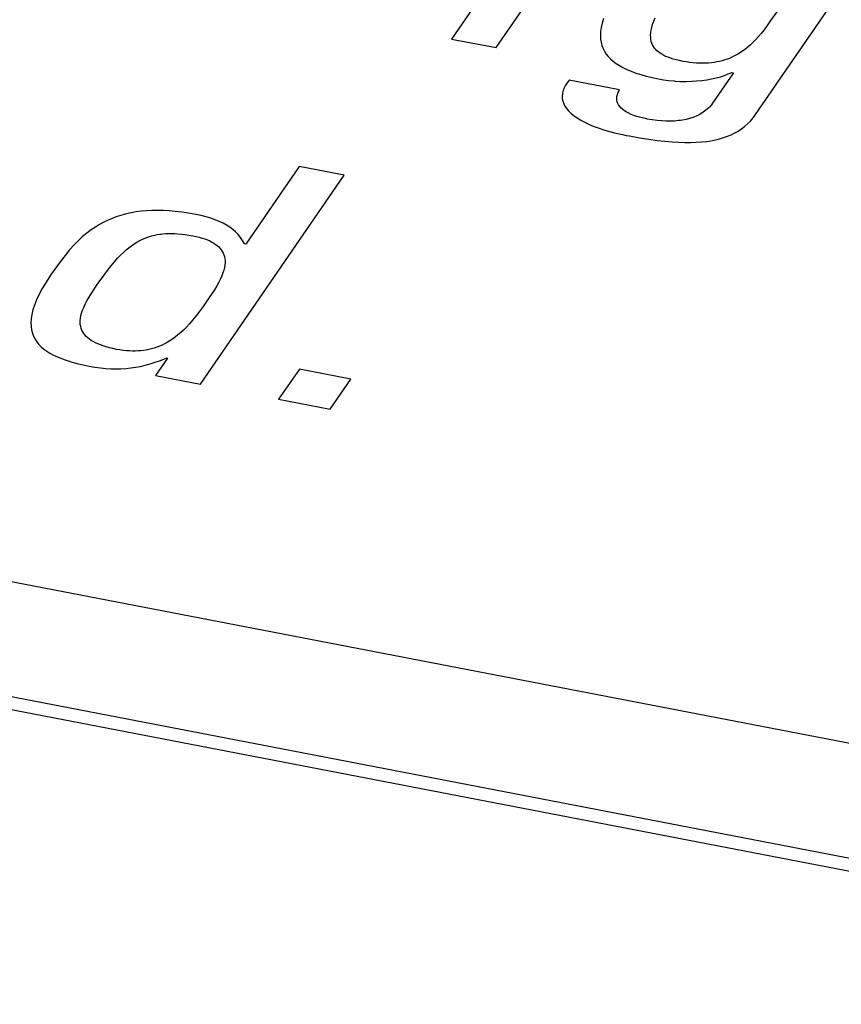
# Model space of a CAD drawing. Header units: millimetres. Extents: x -728 to -141, y -62 to 525.
# Tile 165 of 186: x -197.88 to -194.64, y 460.95 to 464.83. Entities that reach past the tile are written whole.
import ezdxf

# ---------------------------------------------------------------- set-up
doc = ezdxf.new("R2010")
doc.units = ezdxf.units.MM
doc.header["$LTSCALE"] = 23.1
doc.layers.add('R912005502_AM_0', color=7, linetype='CONTINUOUS')

msp = doc.modelspace()

# ---------------------------------------------------------------- linework, layer by layer
at = {"layer": 'R912005502_AM_0', "color": 7}
for p, q in [((-191.7927, 461.438), (-255.5196, 473.7289)), ((-191.8355, 460.9917), (-256.6744, 473.497)), ((-191.8923, 460.9515), (-256.7312, 473.4569)), ((-195.9005, 465.157), (-196.175, 464.7574)), ((-195.9983, 464.7233), (-195.7238, 465.123)), ((-194.9761, 464.4602), (-194.54, 465.0951)), ((-195.5754, 464.8378), (-195.5809, 464.8196)), ((-195.3777, 464.8278), (-195.3721, 464.8415)), ((-194.8931, 464.865), (-194.9173, 464.8299)), ((-195.5847, 464.8025), (-195.5869, 464.7866)), ((-195.5809, 464.8196), (-195.5847, 464.8025)), ((-195.3878, 464.7924), (-195.3855, 464.8033)), ((-195.3855, 464.8033), (-195.3821, 464.8151)), ((-195.3821, 464.8151), (-195.3777, 464.8278)), ((-194.9311, 464.8102), (-194.943, 464.7939)), ((-194.9173, 464.8299), (-194.9311, 464.8102)), ((-195.5869, 464.7866), (-195.5876, 464.7717)), ((-195.5876, 464.7717), (-195.5869, 464.7576)), ((-195.3899, 464.7727), (-195.3893, 464.7822)), ((-195.3897, 464.7638), (-195.3899, 464.7727)), ((-195.3888, 464.7556), (-195.3897, 464.7638)), ((-195.3893, 464.7822), (-195.3878, 464.7924)), ((-194.9648, 464.7667), (-194.9753, 464.7551)), ((-194.9541, 464.7796), (-194.9648, 464.7667)), ((-194.943, 464.7939), (-194.9541, 464.7796)), ((-196.175, 464.7574), (-195.9983, 464.7233)), ((-195.5869, 464.7576), (-195.5849, 464.7444)), ((-195.5849, 464.7444), (-195.5816, 464.7319)), ((-195.5816, 464.7319), (-195.5771, 464.7201)), ((-195.3872, 464.7479), (-195.3888, 464.7556)), ((-195.385, 464.7408), (-195.3872, 464.7479)), ((-195.3821, 464.734), (-195.385, 464.7408)), ((-195.3787, 464.7278), (-195.3821, 464.734)), ((-195.3746, 464.7219), (-195.3787, 464.7278)), ((-195.37, 464.7163), (-195.3746, 464.7219)), ((-195.006, 464.7259), (-195.0161, 464.7178)), ((-194.9958, 464.7348), (-195.006, 464.7259)), ((-194.9856, 464.7445), (-194.9958, 464.7348)), ((-194.9753, 464.7551), (-194.9856, 464.7445)), ((-195.5771, 464.7201), (-195.5714, 464.7089)), ((-195.5714, 464.7089), (-195.5646, 464.6983)), ((-195.5646, 464.6983), (-195.5566, 464.6883)), ((-195.5566, 464.6883), (-195.5475, 464.6787)), ((-195.3649, 464.7111), (-195.37, 464.7163)), ((-195.3591, 464.7062), (-195.3649, 464.7111)), ((-195.3528, 464.7015), (-195.3591, 464.7062)), ((-195.3459, 464.6971), (-195.3528, 464.7015)), ((-195.3383, 464.693), (-195.3459, 464.6971)), ((-195.33, 464.6891), (-195.3383, 464.693)), ((-195.321, 464.6853), (-195.33, 464.6891)), ((-195.3112, 464.6818), (-195.321, 464.6853)), ((-195.0667, 464.6869), (-195.0769, 464.6824)), ((-195.0565, 464.6919), (-195.0667, 464.6869)), ((-195.0464, 464.6975), (-195.0565, 464.6919)), ((-195.0363, 464.7036), (-195.0464, 464.6975)), ((-195.0262, 464.7103), (-195.0363, 464.7036)), ((-195.0161, 464.7178), (-195.0262, 464.7103)), ((-195.5475, 464.6787), (-195.5372, 464.6696)), ((-195.5372, 464.6696), (-195.5257, 464.6609)), ((-195.5257, 464.6609), (-195.513, 464.6527)), ((-195.513, 464.6527), (-195.499, 464.6448)), ((-195.499, 464.6448), (-195.4914, 464.641)), ((-195.3006, 464.6784), (-195.3112, 464.6818)), ((-195.2889, 464.6752), (-195.3006, 464.6784)), ((-195.2761, 464.6721), (-195.2889, 464.6752)), ((-195.262, 464.6692), (-195.2761, 464.6721)), ((-195.2482, 464.6668), (-195.262, 464.6692)), ((-195.2348, 464.6648), (-195.2482, 464.6668)), ((-195.2218, 464.6633), (-195.2348, 464.6648)), ((-195.2092, 464.6623), (-195.2218, 464.6633)), ((-195.203, 464.662), (-195.2092, 464.6623)), ((-195.1969, 464.6617), (-195.203, 464.662)), ((-195.1849, 464.6616), (-195.1969, 464.6617)), ((-195.1733, 464.6618), (-195.1849, 464.6616)), ((-195.1619, 464.6625), (-195.1733, 464.6618)), ((-195.1507, 464.6636), (-195.1619, 464.6625)), ((-195.1397, 464.665), (-195.1507, 464.6636)), ((-195.1289, 464.6669), (-195.1397, 464.665)), ((-195.1183, 464.6691), (-195.1289, 464.6669)), ((-195.1078, 464.6718), (-195.1183, 464.6691)), ((-195.0974, 464.6749), (-195.1078, 464.6718)), ((-195.0871, 464.6784), (-195.0974, 464.6749)), ((-195.0769, 464.6824), (-195.0871, 464.6784)), ((-195.4914, 464.641), (-195.4836, 464.6372)), ((-195.4836, 464.6372), (-195.4668, 464.6301)), ((-195.4668, 464.6301), (-195.4485, 464.6233)), ((-195.4485, 464.6233), (-195.4286, 464.6169)), ((-195.4286, 464.6169), (-195.4071, 464.6108)), ((-195.4071, 464.6108), (-195.3837, 464.6052)), ((-195.3837, 464.6052), (-195.3584, 464.5999)), ((-195.0633, 464.6245), (-195.1457, 464.5046)), ((-195.132, 464.604), (-195.1149, 464.6086)), ((-195.1149, 464.6086), (-195.0989, 464.6137)), ((-195.0989, 464.6137), (-195.0838, 464.6195)), ((-195.0838, 464.6195), (-195.0698, 464.6257)), ((-195.0698, 464.6257), (-195.0633, 464.6245)), ((-195.7262, 464.5732), (-195.7316, 464.5625)), ((-195.7192, 464.5842), (-195.7262, 464.5732)), ((-195.7104, 464.5954), (-195.7192, 464.5842)), ((-195.5122, 464.5572), (-195.7104, 464.5954)), ((-195.3584, 464.5999), (-195.3388, 464.5965)), ((-195.3388, 464.5965), (-195.3185, 464.5938)), ((-195.3185, 464.5938), (-195.2977, 464.5919)), ((-195.2977, 464.5919), (-195.2928, 464.5915)), ((-195.2928, 464.5915), (-195.2716, 464.5905)), ((-195.2716, 464.5905), (-195.2504, 464.5902)), ((-195.2504, 464.5902), (-195.2293, 464.5907)), ((-195.2293, 464.5907), (-195.2086, 464.592)), ((-195.2086, 464.592), (-195.1883, 464.594)), ((-195.1883, 464.594), (-195.1688, 464.5966)), ((-195.1688, 464.5966), (-195.1499, 464.6)), ((-195.1499, 464.6), (-195.132, 464.604)), ((-195.7377, 464.5416), (-195.7386, 464.5315)), ((-195.7386, 464.5315), (-195.7379, 464.5215)), ((-195.7354, 464.552), (-195.7377, 464.5416)), ((-195.7337, 464.5572), (-195.7354, 464.552)), ((-195.7316, 464.5625), (-195.7337, 464.5572)), ((-195.5237, 464.5217), (-195.5231, 464.5301)), ((-195.5231, 464.5301), (-195.5211, 464.5388)), ((-195.5211, 464.5388), (-195.5175, 464.5478)), ((-195.5175, 464.5478), (-195.5122, 464.5572)), ((-195.7379, 464.5215), (-195.7358, 464.5117)), ((-195.7358, 464.5117), (-195.7324, 464.5021)), ((-195.7324, 464.5021), (-195.7275, 464.4926)), ((-195.7275, 464.4926), (-195.7212, 464.4833)), ((-195.5228, 464.5137), (-195.5237, 464.5217)), ((-195.5205, 464.5059), (-195.5228, 464.5137)), ((-195.5168, 464.4984), (-195.5205, 464.5059)), ((-195.5118, 464.4913), (-195.5168, 464.4984)), ((-195.5055, 464.4845), (-195.5118, 464.4913)), ((-195.1585, 464.4888), (-195.1675, 464.4802)), ((-195.1503, 464.4982), (-195.1585, 464.4888)), ((-195.1457, 464.5046), (-195.1503, 464.4982)), ((-195.7212, 464.4833), (-195.7134, 464.4741)), ((-195.7134, 464.4741), (-195.7042, 464.465)), ((-195.7042, 464.465), (-195.6935, 464.4561)), ((-195.6935, 464.4561), (-195.6813, 464.4473)), ((-195.4978, 464.4779), (-195.5055, 464.4845)), ((-195.4888, 464.4717), (-195.4978, 464.4779)), ((-195.4785, 464.4658), (-195.4888, 464.4717)), ((-195.4667, 464.4603), (-195.4785, 464.4658)), ((-195.4536, 464.4551), (-195.4667, 464.4603)), ((-195.439, 464.4503), (-195.4536, 464.4551)), ((-195.4229, 464.446), (-195.439, 464.4503)), ((-195.2109, 464.4532), (-195.2234, 464.4482)), ((-195.199, 464.4588), (-195.2109, 464.4532)), ((-195.1878, 464.4652), (-195.199, 464.4588)), ((-195.1772, 464.4723), (-195.1878, 464.4652)), ((-195.1675, 464.4802), (-195.1772, 464.4723)), ((-194.9862, 464.4465), (-194.9761, 464.4602)), ((-195.6813, 464.4473), (-195.6675, 464.4388)), ((-195.6675, 464.4388), (-195.6522, 464.4304)), ((-195.6522, 464.4304), (-195.6352, 464.4222)), ((-195.6352, 464.4222), (-195.6167, 464.4143)), ((-195.6167, 464.4143), (-195.5966, 464.4068)), ((-195.4054, 464.4422), (-195.4229, 464.446)), ((-195.4035, 464.4418), (-195.4054, 464.4422)), ((-195.3838, 464.4384), (-195.4035, 464.4418)), ((-195.3647, 464.4359), (-195.3838, 464.4384)), ((-195.3464, 464.4342), (-195.3647, 464.4359)), ((-195.3287, 464.4334), (-195.3464, 464.4342)), ((-195.3118, 464.4333), (-195.3287, 464.4334)), ((-195.2955, 464.434), (-195.3118, 464.4333)), ((-195.2798, 464.4355), (-195.2955, 464.434)), ((-195.2722, 464.4365), (-195.2798, 464.4355)), ((-195.2648, 464.4376), (-195.2722, 464.4365)), ((-195.2503, 464.4405), (-195.2648, 464.4376)), ((-195.2366, 464.444), (-195.2503, 464.4405)), ((-195.2234, 464.4482), (-195.2366, 464.444)), ((-195.0324, 464.4029), (-195.0201, 464.4123)), ((-195.0201, 464.4123), (-195.0083, 464.4226)), ((-195.0083, 464.4226), (-194.997, 464.434)), ((-194.997, 464.434), (-194.9862, 464.4465)), ((-195.5966, 464.4068), (-195.5749, 464.3995)), ((-195.5749, 464.3995), (-195.5517, 464.3927)), ((-195.5517, 464.3927), (-195.5271, 464.3864)), ((-195.5271, 464.3864), (-195.5012, 464.3806)), ((-195.5012, 464.3806), (-195.4867, 464.3776)), ((-195.4867, 464.3776), (-195.4733, 464.3751)), ((-195.4733, 464.3751), (-195.4336, 464.368)), ((-195.1024, 464.3686), (-195.0872, 464.3739)), ((-195.0872, 464.3739), (-195.0727, 464.38)), ((-195.0727, 464.38), (-195.0587, 464.3869)), ((-195.0587, 464.3869), (-195.0453, 464.3945)), ((-195.0453, 464.3945), (-195.0324, 464.4029)), ((-195.4336, 464.368), (-195.3975, 464.3623)), ((-195.3975, 464.3623), (-195.3644, 464.3578)), ((-195.3644, 464.3578), (-195.3338, 464.3544)), ((-195.3338, 464.3544), (-195.3055, 464.3519)), ((-195.3055, 464.3519), (-195.2792, 464.3503)), ((-195.2792, 464.3503), (-195.2546, 464.3496)), ((-195.2546, 464.3496), (-195.2316, 464.3496)), ((-195.2316, 464.3496), (-195.21, 464.3503)), ((-195.21, 464.3503), (-195.1896, 464.3517)), ((-195.1896, 464.3517), (-195.1704, 464.3538)), ((-195.1704, 464.3538), (-195.1521, 464.3565)), ((-195.1521, 464.3565), (-195.1348, 464.3599)), ((-195.1348, 464.3599), (-195.1182, 464.3639)), ((-195.1182, 464.3639), (-195.1024, 464.3686)), ((-197.1636, 463.3963), (-196.5974, 464.2207)), ((-196.7741, 464.2548), (-196.9842, 463.9488)), ((-196.5974, 464.2207), (-196.7741, 464.2548)), ((-197.4735, 464.0632), (-197.4915, 464.0576)), ((-197.4552, 464.0681), (-197.4735, 464.0632)), ((-197.4364, 464.0722), (-197.4552, 464.0681)), ((-197.4171, 464.0756), (-197.4364, 464.0722)), ((-197.3973, 464.0782), (-197.4171, 464.0756)), ((-197.3768, 464.0801), (-197.3973, 464.0782)), ((-197.3556, 464.0812), (-197.3768, 464.0801)), ((-197.3447, 464.0815), (-197.3556, 464.0812)), ((-197.3337, 464.0816), (-197.3447, 464.0815)), ((-197.3109, 464.0812), (-197.3337, 464.0816)), ((-197.2872, 464.08), (-197.3109, 464.0812)), ((-197.2626, 464.0779), (-197.2872, 464.08)), ((-197.2369, 464.0748), (-197.2626, 464.0779)), ((-197.2101, 464.0709), (-197.2369, 464.0748)), ((-197.182, 464.0659), (-197.2101, 464.0709)), ((-197.1607, 464.0613), (-197.182, 464.0659)), ((-197.5608, 464.0264), (-197.5776, 464.0162)), ((-197.5438, 464.0356), (-197.5608, 464.0264)), ((-197.5266, 464.0438), (-197.5438, 464.0356)), ((-197.5092, 464.0511), (-197.5266, 464.0438)), ((-197.4915, 464.0576), (-197.5092, 464.0511)), ((-197.1409, 464.0563), (-197.1607, 464.0613)), ((-197.1225, 464.0508), (-197.1409, 464.0563)), ((-197.1054, 464.0448), (-197.1225, 464.0508)), ((-197.0894, 464.0382), (-197.1054, 464.0448)), ((-197.0746, 464.0311), (-197.0894, 464.0382)), ((-197.0608, 464.0234), (-197.0746, 464.0311)), ((-197.0481, 464.0152), (-197.0608, 464.0234)), ((-197.6111, 463.9922), (-197.6279, 463.9782)), ((-197.5944, 464.0048), (-197.6111, 463.9922)), ((-197.5776, 464.0162), (-197.5944, 464.0048)), ((-197.3547, 463.9813), (-197.3445, 463.9839)), ((-197.3445, 463.9839), (-197.3341, 463.986)), ((-197.3341, 463.986), (-197.3234, 463.9877)), ((-197.3234, 463.9877), (-197.318, 463.9884)), ((-197.318, 463.9884), (-197.3125, 463.989)), ((-197.3125, 463.989), (-197.3012, 463.99)), ((-197.3012, 463.99), (-197.2897, 463.9905)), ((-197.2897, 463.9905), (-197.2777, 463.9906)), ((-197.2777, 463.9906), (-197.2652, 463.9903)), ((-197.2652, 463.9903), (-197.2522, 463.9895)), ((-197.2522, 463.9895), (-197.2387, 463.9883)), ((-197.2387, 463.9883), (-197.2245, 463.9865)), ((-197.2245, 463.9865), (-197.2095, 463.9843)), ((-197.2095, 463.9843), (-197.1937, 463.9814)), ((-197.0363, 464.0063), (-197.0481, 464.0152)), ((-197.0254, 463.9967), (-197.0363, 464.0063)), ((-197.0154, 463.9864), (-197.0254, 463.9967)), ((-197.0063, 463.9752), (-197.0154, 463.9864)), ((-197.6617, 463.9455), (-197.6792, 463.9262)), ((-197.6447, 463.9627), (-197.6617, 463.9455)), ((-197.6279, 463.9782), (-197.6447, 463.9627)), ((-197.4349, 463.9426), (-197.4247, 463.9496)), ((-197.4247, 463.9496), (-197.4146, 463.9559)), ((-197.4146, 463.9559), (-197.4046, 463.9615)), ((-197.4046, 463.9615), (-197.3947, 463.9665)), ((-197.3947, 463.9665), (-197.3848, 463.971)), ((-197.3848, 463.971), (-197.3748, 463.9749)), ((-197.3748, 463.9749), (-197.3648, 463.9783)), ((-197.3648, 463.9783), (-197.3547, 463.9813)), ((-197.1937, 463.9814), (-197.1805, 463.9787)), ((-197.1805, 463.9787), (-197.1683, 463.9757)), ((-197.1683, 463.9757), (-197.1569, 463.9724)), ((-197.1569, 463.9724), (-197.1514, 463.9707)), ((-197.1514, 463.9707), (-197.1462, 463.9689)), ((-197.1462, 463.9689), (-197.1364, 463.9651)), ((-197.1364, 463.9651), (-197.1273, 463.9612)), ((-197.1273, 463.9612), (-197.1189, 463.9569)), ((-197.1189, 463.9569), (-197.1111, 463.9525)), ((-197.1111, 463.9525), (-197.104, 463.9478)), ((-197.104, 463.9478), (-197.0975, 463.9428)), ((-196.998, 463.9631), (-197.0063, 463.9752)), ((-196.9907, 463.9501), (-196.998, 463.9631)), ((-196.9842, 463.9488), (-196.9907, 463.9501)), ((-197.6792, 463.9262), (-197.6972, 463.9045)), ((-197.4781, 463.9051), (-197.4668, 463.9161)), ((-197.4668, 463.9161), (-197.4559, 463.9259)), ((-197.4559, 463.9259), (-197.4453, 463.9347)), ((-197.4453, 463.9347), (-197.4349, 463.9426)), ((-197.0975, 463.9428), (-197.0916, 463.9375)), ((-197.0916, 463.9375), (-197.0864, 463.932)), ((-197.0864, 463.932), (-197.0817, 463.9262)), ((-197.0817, 463.9262), (-197.0776, 463.92)), ((-197.0776, 463.92), (-197.0741, 463.9135)), ((-197.0741, 463.9135), (-197.0713, 463.9066)), ((-197.0713, 463.9066), (-197.0691, 463.8994)), ((-197.7164, 463.8795), (-197.738, 463.8496)), ((-197.6972, 463.9045), (-197.7164, 463.8795)), ((-197.5153, 463.8632), (-197.5022, 463.8789)), ((-197.5022, 463.8789), (-197.4898, 463.8928)), ((-197.4898, 463.8928), (-197.4781, 463.9051)), ((-197.0691, 463.8994), (-197.0676, 463.8917)), ((-197.0676, 463.8917), (-197.0668, 463.8835)), ((-197.0667, 463.8749), (-197.0675, 463.8658)), ((-197.0668, 463.8835), (-197.0667, 463.8749)), ((-197.738, 463.8496), (-197.7545, 463.8258)), ((-197.5449, 463.8244), (-197.5294, 463.8452)), ((-197.5294, 463.8452), (-197.5153, 463.8632)), ((-197.0748, 463.8351), (-197.0792, 463.8236)), ((-197.0715, 463.8459), (-197.0748, 463.8351)), ((-197.069, 463.8562), (-197.0715, 463.8459)), ((-197.0675, 463.8658), (-197.069, 463.8562)), ((-197.772, 463.7991), (-197.7869, 463.7742)), ((-197.7545, 463.8258), (-197.772, 463.7991)), ((-197.57, 463.7889), (-197.5625, 463.7997)), ((-197.5625, 463.7997), (-197.5449, 463.8244)), ((-197.0913, 463.7982), (-197.0991, 463.7841)), ((-197.0847, 463.8113), (-197.0913, 463.7982)), ((-197.0792, 463.8236), (-197.0847, 463.8113)), ((-197.7869, 463.7742), (-197.7994, 463.7508)), ((-197.6023, 463.7397), (-197.5921, 463.7561)), ((-197.5921, 463.7561), (-197.5793, 463.7753)), ((-197.5793, 463.7753), (-197.57, 463.7889)), ((-197.1196, 463.7519), (-197.1262, 463.7421)), ((-197.1084, 463.7689), (-197.1196, 463.7519)), ((-197.0991, 463.7841), (-197.1084, 463.7689)), ((-197.8096, 463.7289), (-197.8177, 463.7084)), ((-197.7994, 463.7508), (-197.8096, 463.7289)), ((-197.6179, 463.7117), (-197.6108, 463.7251)), ((-197.6108, 463.7251), (-197.6023, 463.7397)), ((-197.1345, 463.7301), (-197.1531, 463.7034)), ((-197.1262, 463.7421), (-197.1345, 463.7301)), ((-197.8238, 463.6893), (-197.828, 463.6713)), ((-197.8177, 463.7084), (-197.8238, 463.6893)), ((-197.6346, 463.6667), (-197.632, 463.6769)), ((-197.632, 463.6769), (-197.6283, 463.6878)), ((-197.6283, 463.6878), (-197.6237, 463.6993)), ((-197.6237, 463.6993), (-197.6179, 463.7117)), ((-197.1684, 463.6822), (-197.1822, 463.6642)), ((-197.1531, 463.7034), (-197.1684, 463.6822)), ((-197.8306, 463.6546), (-197.8315, 463.6389)), ((-197.8315, 463.6389), (-197.8309, 463.6242)), ((-197.828, 463.6713), (-197.8306, 463.6546)), ((-197.6375, 463.6395), (-197.6374, 463.6481)), ((-197.6369, 463.6314), (-197.6375, 463.6395)), ((-197.6374, 463.6481), (-197.6364, 463.6571)), ((-197.6364, 463.6571), (-197.6346, 463.6667)), ((-197.195, 463.6484), (-197.2072, 463.6342)), ((-197.1822, 463.6642), (-197.195, 463.6484)), ((-197.8309, 463.6242), (-197.829, 463.6104)), ((-197.829, 463.6104), (-197.8257, 463.5975)), ((-197.8257, 463.5975), (-197.8211, 463.5854)), ((-197.6355, 463.6237), (-197.6369, 463.6314)), ((-197.6335, 463.6164), (-197.6355, 463.6237)), ((-197.6308, 463.6094), (-197.6335, 463.6164)), ((-197.6274, 463.6028), (-197.6308, 463.6094)), ((-197.6234, 463.5965), (-197.6274, 463.6028)), ((-197.6188, 463.5905), (-197.6234, 463.5965)), ((-197.2414, 463.5998), (-197.2523, 463.5904)), ((-197.2303, 463.6101), (-197.2414, 463.5998)), ((-197.2189, 463.6216), (-197.2303, 463.6101)), ((-197.2072, 463.6342), (-197.2189, 463.6216)), ((-197.8211, 463.5854), (-197.8153, 463.574)), ((-197.8153, 463.574), (-197.8084, 463.5633)), ((-197.8084, 463.5633), (-197.8003, 463.5533)), ((-197.6135, 463.5848), (-197.6188, 463.5905)), ((-197.6076, 463.5793), (-197.6135, 463.5848)), ((-197.6011, 463.5741), (-197.6076, 463.5793)), ((-197.5939, 463.5691), (-197.6011, 463.5741)), ((-197.586, 463.5643), (-197.5939, 463.5691)), ((-197.5774, 463.5598), (-197.586, 463.5643)), ((-197.568, 463.5554), (-197.5774, 463.5598)), ((-197.2945, 463.5611), (-197.3048, 463.5555)), ((-197.2841, 463.5673), (-197.2945, 463.5611)), ((-197.2736, 463.5742), (-197.2841, 463.5673)), ((-197.263, 463.5819), (-197.2736, 463.5742)), ((-197.2523, 463.5904), (-197.263, 463.5819)), ((-197.8003, 463.5533), (-197.7911, 463.5438)), ((-197.7911, 463.5438), (-197.7808, 463.5349)), ((-197.7808, 463.5349), (-197.7693, 463.5265)), ((-197.7693, 463.5265), (-197.7566, 463.5186)), ((-197.7566, 463.5186), (-197.7427, 463.511)), ((-197.5579, 463.5513), (-197.568, 463.5554)), ((-197.5469, 463.5473), (-197.5579, 463.5513)), ((-197.5351, 463.5436), (-197.5469, 463.5473)), ((-197.5223, 463.5401), (-197.5351, 463.5436)), ((-197.5086, 463.5368), (-197.5223, 463.5401)), ((-197.4939, 463.5337), (-197.5086, 463.5368)), ((-197.4807, 463.5314), (-197.4939, 463.5337)), ((-197.468, 463.5296), (-197.4807, 463.5314)), ((-197.4556, 463.5283), (-197.468, 463.5296)), ((-197.4436, 463.5274), (-197.4556, 463.5283)), ((-197.4319, 463.527), (-197.4436, 463.5274)), ((-197.4204, 463.527), (-197.4319, 463.527)), ((-197.4093, 463.5274), (-197.4204, 463.527)), ((-197.3983, 463.5282), (-197.4093, 463.5274)), ((-197.3876, 463.5295), (-197.3983, 463.5282)), ((-197.377, 463.5311), (-197.3876, 463.5295)), ((-197.3665, 463.5332), (-197.377, 463.5311)), ((-197.3561, 463.5357), (-197.3665, 463.5332)), ((-197.3458, 463.5387), (-197.3561, 463.5357)), ((-197.3356, 463.5421), (-197.3458, 463.5387)), ((-197.3253, 463.546), (-197.3356, 463.5421)), ((-197.3151, 463.5505), (-197.3253, 463.546)), ((-197.3048, 463.5555), (-197.3151, 463.5505)), ((-197.7427, 463.511), (-197.7275, 463.5039)), ((-197.7275, 463.5039), (-197.7107, 463.4971)), ((-197.7107, 463.4971), (-197.6924, 463.4906)), ((-197.6924, 463.4906), (-197.6724, 463.4844)), ((-197.6724, 463.4844), (-197.6502, 463.4785)), ((-197.3615, 463.4765), (-197.3414, 463.4828)), ((-197.3414, 463.4828), (-197.3207, 463.4903)), ((-197.2932, 463.4989), (-197.3403, 463.4304)), ((-197.3207, 463.4903), (-197.2992, 463.4991)), ((-197.2992, 463.4991), (-197.2976, 463.4998)), ((-197.2976, 463.4998), (-197.2932, 463.4989)), ((-197.6502, 463.4785), (-197.6257, 463.4728)), ((-197.6257, 463.4728), (-197.6024, 463.468)), ((-197.6024, 463.468), (-197.5797, 463.4641)), ((-197.5797, 463.4641), (-197.5579, 463.461)), ((-197.5579, 463.461), (-197.5368, 463.4589)), ((-197.5368, 463.4589), (-197.5164, 463.4576)), ((-197.5164, 463.4576), (-197.4965, 463.4572)), ((-197.4965, 463.4572), (-197.4769, 463.4575)), ((-197.4769, 463.4575), (-197.4576, 463.4586)), ((-197.4576, 463.4586), (-197.4385, 463.4605)), ((-197.4385, 463.4605), (-197.4195, 463.4632)), ((-197.4195, 463.4632), (-197.4004, 463.4667)), ((-197.4004, 463.4667), (-197.3811, 463.4711)), ((-197.3811, 463.4711), (-197.3615, 463.4765)), ((-196.774, 463.4557), (-196.8556, 463.3369)), ((-196.5714, 463.4166), (-196.774, 463.4557)), ((-197.3403, 463.4304), (-197.1636, 463.3963)), ((-196.653, 463.2978), (-196.5714, 463.4166)), ((-196.8556, 463.3369), (-196.653, 463.2978))]:
    msp.add_line(p, q, dxfattribs=at)

doc.saveas('drawing.dxf')
